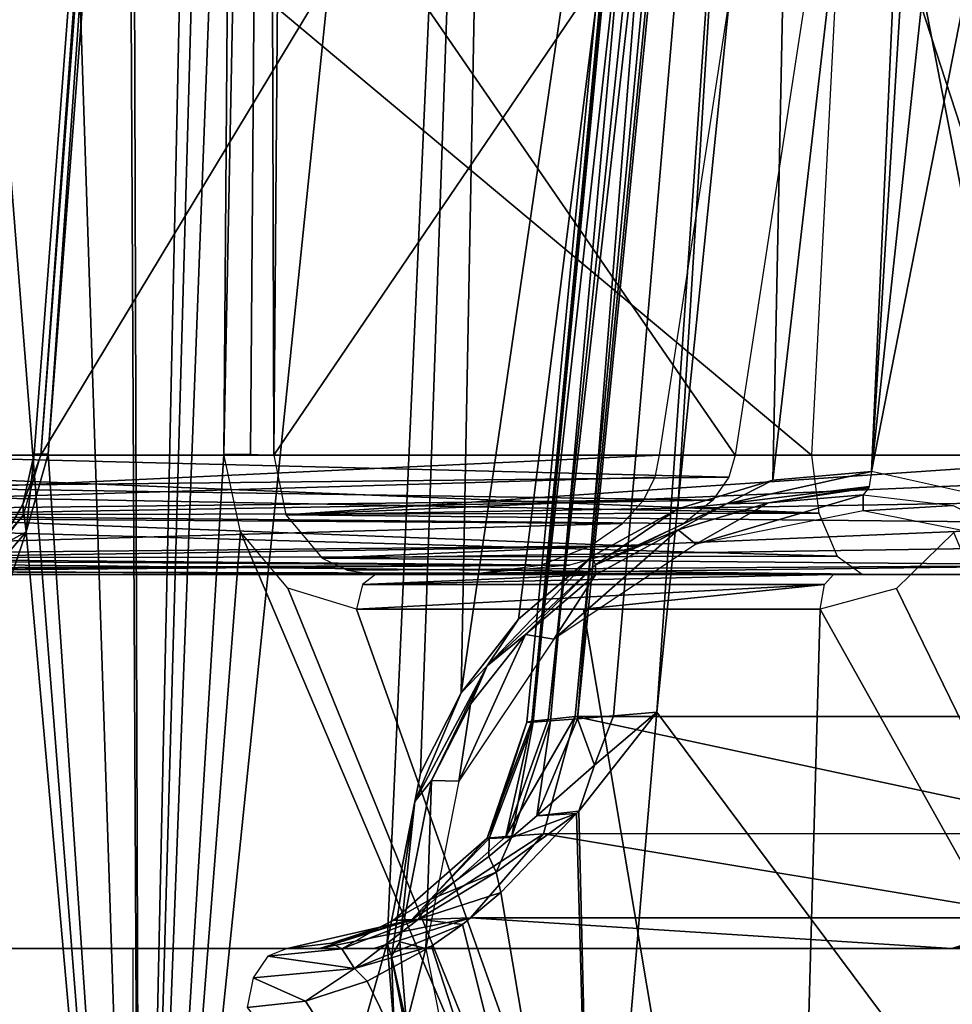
# Model space of a CAD drawing. Header units: millimetres. Extents: x -54 to 54, y -60 to 48.
# Tile 32 of 60: x -14.77 to -7.29, y 16.55 to 24.45. Entities that reach past the tile are written whole.
import ezdxf

# ---------------------------------------------------------------- set-up
doc = ezdxf.new("R2010")
doc.units = ezdxf.units.MM
doc.header["$LTSCALE"] = 41.718519
for name, color, linetype in [('1', 7, 'CONTINUOUS'), ('102', 7, 'CONTINUOUS'), ('103', 7, 'CONTINUOUS'), ('104', 7, 'CONTINUOUS'), ('13', 7, 'CONTINUOUS'), ('133', 7, 'CONTINUOUS'), ('143', 7, 'CONTINUOUS'), ('163', 7, 'CONTINUOUS'), ('164', 7, 'CONTINUOUS'), ('17', 7, 'CONTINUOUS'), ('18', 7, 'CONTINUOUS'), ('19', 7, 'CONTINUOUS'), ('219', 7, 'CONTINUOUS'), ('226', 7, 'CONTINUOUS'), ('235', 7, 'CONTINUOUS'), ('238', 7, 'CONTINUOUS'), ('28', 7, 'CONTINUOUS'), ('3', 7, 'CONTINUOUS'), ('30', 7, 'CONTINUOUS'), ('32', 7, 'CONTINUOUS'), ('33', 7, 'CONTINUOUS'), ('57', 7, 'CONTINUOUS'), ('58', 7, 'CONTINUOUS'), ('67', 7, 'CONTINUOUS'), ('7', 7, 'CONTINUOUS'), ('71', 7, 'CONTINUOUS'), ('78', 7, 'CONTINUOUS'), ('81', 7, 'CONTINUOUS'), ('88', 7, 'CONTINUOUS')]:
    doc.layers.add(name, color=color, linetype=linetype)

msp = doc.modelspace()

# ---------------------------------------------------------------- linework, layer by layer
at = {"layer": '1', "color": 7, "linetype": 'Continuous', "true_color": 0xe0f2ff}
for points in [[(-19.4276, 20, -12.8852), (-8.0887, 20, -7.4246), (-17.5687, 20, -15.3231), (-19.4276, 20, -12.8852)], [(-19.4276, 20, 12.8852), (-16.8851, 20, 16.0733), (-11.1723, 20, 8.9096), (-19.4276, 20, 12.8852)], [(-8.0887, 20, -7.4246), (-15.406, 20, -17.4961), (-17.5687, 20, -15.3231), (-8.0887, 20, -7.4246)], [(-10.1148, 20, 21.0036), (-8.239, 20, 21.8077), (-11.913, 20, 20.0384), (-10.1148, 20, 21.0036)], [(-11.913, 20, 20.0384), (-8.239, 20, 21.8077), (-6.2001, 20, 12.8747), (-11.913, 20, 20.0384)]]:
    msp.add_3dface(points, dxfattribs=at)
at = {"layer": '102', "color": 7, "linetype": 'Continuous', "true_color": 0xe0f2ff}
for points in [[(-9.6339, 20.9564, 7.0599), (-19.9098, 20.9564, 12.0085), (-19.8715, 20.4785, 12.1519), (-9.6339, 20.9564, 7.0599)], [(-9.6339, 20.9564, 7.0599), (-19.8715, 20.4785, 12.1519), (-9.6703, 20.7798, 7.1036), (-9.6339, 20.9564, 7.0599)], [(-9.6703, 20.7798, 7.1036), (-19.8715, 20.4785, 12.1519), (-9.763, 20.5971, 7.2151), (-9.6703, 20.7798, 7.1036)], [(-9.763, 20.5971, 7.2151), (-19.8715, 20.4785, 12.1519), (-9.9304, 20.4088, 7.4164), (-9.763, 20.5971, 7.2151)], [(-19.8715, 20.4785, 12.1519), (-19.7026, 20.1305, 12.4694), (-9.9304, 20.4088, 7.4164), (-19.8715, 20.4785, 12.1519)], [(-9.9304, 20.4088, 7.4164), (-19.7026, 20.1305, 12.4694), (-10.1939, 20.2278, 7.7333), (-9.9304, 20.4088, 7.4164)], [(-10.1939, 20.2278, 7.7333), (-19.7026, 20.1305, 12.4694), (-10.588, 20.0748, 8.207), (-10.1939, 20.2278, 7.7333)], [(-19.7026, 20.1305, 12.4694), (-19.5765, 20.0341, 12.6697), (-10.588, 20.0748, 8.207), (-19.7026, 20.1305, 12.4694)], [(-19.5765, 20.0341, 12.6697), (-19.4276, 20, 12.8852), (-10.588, 20.0748, 8.207), (-19.5765, 20.0341, 12.6697)], [(-19.4276, 20, 12.8852), (-11.1723, 20, 8.9096), (-10.588, 20.0748, 8.207), (-19.4276, 20, 12.8852)]]:
    msp.add_3dface(points, dxfattribs=at)
at = {"layer": '103', "color": 7, "linetype": 'Continuous', "true_color": 0xe0f2ff}
for points in [[(-16.1378, 20.9564, 16.7385), (-9.0773, 20.7798, 7.8471), (-16.184, 20.7025, 16.7253), (-16.1378, 20.9564, 16.7385)], [(-16.1378, 20.9564, 16.7385), (-9.0266, 20.9564, 7.8214), (-9.0773, 20.7798, 7.8471), (-16.1378, 20.9564, 16.7385)], [(-9.0773, 20.7798, 7.8471), (-9.2067, 20.5971, 7.9127), (-16.184, 20.7025, 16.7253), (-9.0773, 20.7798, 7.8471)], [(-16.184, 20.7025, 16.7253), (-9.2067, 20.5971, 7.9127), (-16.2716, 20.4733, 16.6673), (-16.184, 20.7025, 16.7253)], [(-9.2067, 20.5971, 7.9127), (-9.4402, 20.4088, 8.0311), (-16.2716, 20.4733, 16.6673), (-9.2067, 20.5971, 7.9127)], [(-16.2716, 20.4733, 16.6673), (-9.8077, 20.2278, 8.2176), (-16.5448, 20.1275, 16.4303), (-16.2716, 20.4733, 16.6673)], [(-9.4402, 20.4088, 8.0311), (-9.8077, 20.2278, 8.2176), (-16.2716, 20.4733, 16.6673), (-9.4402, 20.4088, 8.0311)], [(-9.8077, 20.2278, 8.2176), (-10.3573, 20.0748, 8.4963), (-16.5448, 20.1275, 16.4303), (-9.8077, 20.2278, 8.2176)], [(-16.5448, 20.1275, 16.4303), (-10.3573, 20.0748, 8.4963), (-16.7119, 20.0327, 16.2626), (-16.5448, 20.1275, 16.4303)], [(-10.3573, 20.0748, 8.4963), (-11.1723, 20, 8.9096), (-16.7119, 20.0327, 16.2626), (-10.3573, 20.0748, 8.4963)], [(-11.1723, 20, 8.9096), (-16.8851, 20, 16.0733), (-16.7119, 20.0327, 16.2626), (-11.1723, 20, 8.9096)]]:
    msp.add_3dface(points, dxfattribs=at)
at = {"layer": '104', "color": 7, "linetype": 'Continuous', "true_color": 0xe0f2ff}
for points in [[(-5.6167, 20.9564, 10.5408), (-12.7278, 20.9564, 19.4578), (-12.631, 20.4783, 19.5705), (-5.6167, 20.9564, 10.5408)], [(-5.6167, 20.9564, 10.5408), (-12.631, 20.4783, 19.5705), (-5.6305, 20.7798, 10.5959), (-5.6167, 20.9564, 10.5408)], [(-5.6305, 20.7798, 10.5959), (-12.631, 20.4783, 19.5705), (-5.6656, 20.5971, 10.7366), (-5.6305, 20.7798, 10.5959)], [(-5.6656, 20.5971, 10.7366), (-12.631, 20.4783, 19.5705), (-5.7291, 20.4088, 10.9906), (-5.6656, 20.5971, 10.7366)], [(-12.631, 20.4783, 19.5705), (-12.341, 20.1304, 19.7832), (-5.7291, 20.4088, 10.9906), (-12.631, 20.4783, 19.5705)], [(-5.7291, 20.4088, 10.9906), (-12.341, 20.1304, 19.7832), (-5.8291, 20.2278, 11.3904), (-5.7291, 20.4088, 10.9906)], [(-5.8291, 20.2278, 11.3904), (-12.341, 20.1304, 19.7832), (-5.9785, 20.0748, 11.9882), (-5.8291, 20.2278, 11.3904)], [(-12.341, 20.1304, 19.7832), (-12.1407, 20.0341, 19.9089), (-5.9785, 20.0748, 11.9882), (-12.341, 20.1304, 19.7832)], [(-12.1407, 20.0341, 19.9089), (-11.913, 20, 20.0384), (-5.9785, 20.0748, 11.9882), (-12.1407, 20.0341, 19.9089)], [(-11.913, 20, 20.0384), (-6.2001, 20, 12.8747), (-5.9785, 20.0748, 11.9882), (-11.913, 20, 20.0384)]]:
    msp.add_3dface(points, dxfattribs=at)
at = {"layer": '13', "color": 7, "linetype": 'Continuous', "true_color": 0xe0f2ff}
for points in [[(-14.5965, 20.9564, -18.0816), (-6.0365, 35.1444, -7.3536), (-13.9587, 29.3556, -17.8275), (-14.5965, 20.9564, -18.0816)], [(-7.2123, 20.9564, -7.9181), (-6.0365, 35.1444, -7.3536), (-14.5965, 20.9564, -18.0816), (-7.2123, 20.9564, -7.9181)]]:
    msp.add_3dface(points, dxfattribs=at)
at = {"layer": '133', "color": 7, "linetype": 'Continuous', "true_color": 0xe0f2ff}
for points in [[(-14.6503, 20.967, -18.2987), (-14.5965, 20.9564, -18.0816), (-13.2986, 38.7053, -17.7618), (-14.6503, 20.967, -18.2987)], [(-14.539, 20.9644, -18.493), (-14.6503, 20.967, -18.2987), (-13.2986, 38.7053, -17.7618), (-14.539, 20.9644, -18.493)], [(-14.5965, 20.9564, -18.0816), (-13.9587, 29.3556, -17.8275), (-13.2986, 38.7053, -17.7618), (-14.5965, 20.9564, -18.0816)], [(-13.8975, 29.3636, -18.2417), (-14.539, 20.9644, -18.493), (-13.2986, 38.7053, -17.7618), (-13.8975, 29.3636, -18.2417)]]:
    msp.add_3dface(points, dxfattribs=at)
at = {"layer": '143', "color": 7, "linetype": 'Continuous', "true_color": 0xe0f2ff}
for points in [[(-14.6503, 20.967, -18.2987), (-14.7157, 20.3424, -18.4089), (-14.7425, 20.561, -18.2682), (-14.6503, 20.967, -18.2987)], [(-14.5965, 20.9564, -18.0816), (-14.6503, 20.967, -18.2987), (-14.7425, 20.561, -18.2682), (-14.5965, 20.9564, -18.0816)], [(-14.7358, 20.478, -18.0247), (-14.5965, 20.9564, -18.0816), (-14.7425, 20.561, -18.2682), (-14.7358, 20.478, -18.0247)], [(-14.539, 20.9644, -18.493), (-14.7157, 20.3424, -18.4089), (-14.6503, 20.967, -18.2987), (-14.539, 20.9644, -18.493)], [(-14.9461, 20.2176, -18.1383), (-14.7358, 20.478, -18.0247), (-14.7425, 20.561, -18.2682), (-14.9461, 20.2176, -18.1383)], [(-14.7157, 20.3424, -18.4089), (-14.9461, 20.2176, -18.1383), (-14.7425, 20.561, -18.2682), (-14.7157, 20.3424, -18.4089)], [(-15.0304, 20.1299, -17.8177), (-14.7358, 20.478, -18.0247), (-14.9461, 20.2176, -18.1383), (-15.0304, 20.1299, -17.8177)], [(-14.7157, 20.3424, -18.4089), (-15.1023, 19.89, -18.1345), (-14.9461, 20.2176, -18.1383), (-14.7157, 20.3424, -18.4089)]]:
    msp.add_3dface(points, dxfattribs=at)
at = {"layer": '163', "color": 7, "linetype": 'Continuous', "true_color": 0xe0f2ff}
for points in [[(-12.7794, 38.7048, 18.1459), (-13.1291, 20.9644, 19.5192), (-12.9164, 20.9665, 19.5665), (-12.7794, 38.7048, 18.1459)], [(-13.0663, 29.3968, 18.8432), (-13.1291, 20.9644, 19.5192), (-12.7794, 38.7048, 18.1459), (-13.0663, 29.3968, 18.8432)], [(-12.7278, 20.9564, 19.4578), (-12.7794, 38.7048, 18.1459), (-12.9164, 20.9665, 19.5665), (-12.7278, 20.9564, 19.4578)], [(-12.7278, 20.9564, 19.4578), (-12.6615, 29.3888, 18.7841), (-12.7794, 38.7048, 18.1459), (-12.7278, 20.9564, 19.4578)]]:
    msp.add_3dface(points, dxfattribs=at)
at = {"layer": '164', "color": 7, "linetype": 'Continuous', "true_color": 0xe0f2ff}
for points in [[(-8.3113, 19.9195, 21.9991), (-8.239, 20, 21.8077), (-12.0175, 19.9195, 20.2143), (-8.3113, 19.9195, 21.9991)], [(-10.1148, 20, 21.0036), (-11.913, 20, 20.0384), (-12.0175, 19.9195, 20.2143), (-10.1148, 20, 21.0036)], [(-8.239, 20, 21.8077), (-10.1148, 20, 21.0036), (-12.0175, 19.9195, 20.2143), (-8.239, 20, 21.8077)], [(-12.0659, 19.7211, 20.2957), (-8.3113, 19.9195, 21.9991), (-12.0175, 19.9195, 20.2143), (-12.0659, 19.7211, 20.2957)], [(-12.0659, 19.7211, 20.2957), (-10.2446, 19.7211, 21.2732), (-8.3113, 19.9195, 21.9991), (-12.0659, 19.7211, 20.2957)], [(-10.2446, 19.7211, 21.2732), (-8.3448, 19.7211, 22.0877), (-8.3113, 19.9195, 21.9991), (-10.2446, 19.7211, 21.2732)]]:
    msp.add_3dface(points, dxfattribs=at)
at = {"layer": '17', "color": 7, "linetype": 'Continuous', "true_color": 0xe0f2ff}
for points in [[(-19.9098, 20.9564, 12.0085), (-9.6339, 20.9564, 7.0599), (-7.7965, 32.9344, 5.5946), (-19.9098, 20.9564, 12.0085)], [(-19.5577, 29.3888, 11.4303), (-19.9098, 20.9564, 12.0085), (-7.7965, 32.9344, 5.5946), (-19.5577, 29.3888, 11.4303)]]:
    msp.add_3dface(points, dxfattribs=at)
at = {"layer": '18', "color": 7, "linetype": 'Continuous', "true_color": 0xe0f2ff}
for points in [[(-7.1892, 32.9344, 6.3561), (-9.0266, 20.9564, 7.8214), (-15.4299, 30.2511, 16.5017), (-7.1892, 32.9344, 6.3561)], [(-15.4299, 30.2511, 16.5017), (-9.0266, 20.9564, 7.8214), (-16.1378, 20.9564, 16.7385), (-15.4299, 30.2511, 16.5017)]]:
    msp.add_3dface(points, dxfattribs=at)
at = {"layer": '19', "color": 7, "linetype": 'Continuous', "true_color": 0xe0f2ff}
for points in [[(-12.7278, 20.9564, 19.4578), (-5.6167, 20.9564, 10.5408), (-4.597, 32.9344, 8.4233), (-12.7278, 20.9564, 19.4578)], [(-12.6615, 29.3888, 18.7841), (-12.7278, 20.9564, 19.4578), (-4.597, 32.9344, 8.4233), (-12.6615, 29.3888, 18.7841)]]:
    msp.add_3dface(points, dxfattribs=at)
at = {"layer": '219', "color": 7, "linetype": 'Continuous', "true_color": 0xe0f2ff}
for points in [[(-9.0958, 20.5659, -21.7556), (-7.9328, 20.8254, -22.1564), (-7.9516, 20.7067, -22.2027), (-9.0958, 20.5659, -21.7556)], [(-8.7265, 20.757, -21.8612), (-7.9328, 20.8254, -22.1564), (-9.0958, 20.5659, -21.7556), (-8.7265, 20.757, -21.8612)], [(-9.4861, 20.5258, -21.5602), (-8.7265, 20.757, -21.8612), (-9.0958, 20.5659, -21.7556), (-9.4861, 20.5258, -21.5602)], [(-8.7589, 20.5757, -22.036), (-9.0958, 20.5659, -21.7556), (-7.9516, 20.7067, -22.2027), (-8.7589, 20.5757, -22.036)], [(-8.7589, 20.5757, -22.036), (-7.9516, 20.7067, -22.2027), (-7.9551, 20.6966, -22.2117), (-8.7589, 20.5757, -22.036)], [(-8, 20.6397, -22.3338), (-8.7589, 20.5757, -22.036), (-7.9551, 20.6966, -22.2117), (-8, 20.6397, -22.3338)], [(-9.4856, 20.3573, -21.7324), (-10.1481, 20.0784, -21.3102), (-9.0958, 20.5659, -21.7556), (-9.4856, 20.3573, -21.7324)], [(-10.1481, 20.0784, -21.3102), (-9.4861, 20.5258, -21.5602), (-9.0958, 20.5659, -21.7556), (-10.1481, 20.0784, -21.3102)], [(-8.7589, 20.5757, -22.036), (-9.4856, 20.3573, -21.7324), (-9.0958, 20.5659, -21.7556), (-8.7589, 20.5757, -22.036)], [(-10.1778, 20.1446, -21.2722), (-9.4861, 20.5258, -21.5602), (-10.1481, 20.0784, -21.3102), (-10.1778, 20.1446, -21.2722)], [(-9.4856, 20.3573, -21.7324), (-10.1476, 19.9963, -21.4417), (-10.1481, 20.0784, -21.3102), (-9.4856, 20.3573, -21.7324)], [(-10.7652, 19.6409, -21.0209), (-10.1778, 20.1446, -21.2722), (-11.0169, 19.2669, -20.9296), (-10.7652, 19.6409, -21.0209)], [(-11.0169, 19.2669, -20.9296), (-10.1778, 20.1446, -21.2722), (-10.1481, 20.0784, -21.3102), (-11.0169, 19.2669, -20.9296)], [(-10.7099, 19.5189, -21.188), (-11.0169, 19.2669, -20.9296), (-10.1481, 20.0784, -21.3102), (-10.7099, 19.5189, -21.188)], [(-10.1476, 19.9963, -21.4417), (-10.7099, 19.5189, -21.188), (-10.1481, 20.0784, -21.3102), (-10.1476, 19.9963, -21.4417)], [(-11.2257, 19.0503, -20.8259), (-10.7652, 19.6409, -21.0209), (-11.0169, 19.2669, -20.9296), (-11.2257, 19.0503, -20.8259)], [(-10.7099, 19.5189, -21.188), (-11.1508, 18.9589, -20.991), (-11.0169, 19.2669, -20.9296), (-10.7099, 19.5189, -21.188)], [(-11.597, 18.1802, -20.697), (-11.2257, 19.0503, -20.8259), (-11.0169, 19.2669, -20.9296), (-11.597, 18.1802, -20.697)], [(-11.4639, 18.3477, -20.8619), (-11.597, 18.1802, -20.697), (-11.0169, 19.2669, -20.9296), (-11.4639, 18.3477, -20.8619)], [(-11.1508, 18.9589, -20.991), (-11.4639, 18.3477, -20.8619), (-11.0169, 19.2669, -20.9296), (-11.1508, 18.9589, -20.991)], [(-11.5528, 18.4061, -20.6982), (-11.2257, 19.0503, -20.8259), (-11.597, 18.1802, -20.697), (-11.5528, 18.4061, -20.6982)], [(-11.8193, 17.0428, -20.6579), (-11.5528, 18.4061, -20.6982), (-11.597, 18.1802, -20.697), (-11.8193, 17.0428, -20.6579)], [(-11.4639, 18.3477, -20.8619), (-11.7186, 17.0539, -20.8206), (-11.597, 18.1802, -20.697), (-11.4639, 18.3477, -20.8619)], [(-11.7855, 16.938, -20.6905), (-11.8193, 17.0428, -20.6579), (-11.597, 18.1802, -20.697), (-11.7855, 16.938, -20.6905)], [(-11.7186, 17.0539, -20.8206), (-11.7855, 16.938, -20.6905), (-11.597, 18.1802, -20.697), (-11.7186, 17.0539, -20.8206)], [(-11.7633, 16.3476, -20.7461), (-11.8193, 17.0428, -20.6579), (-11.7855, 16.938, -20.6905), (-11.7633, 16.3476, -20.7461)], [(-11.7186, 17.0539, -20.8206), (-11.6647, 16.3942, -20.9091), (-11.7855, 16.938, -20.6905), (-11.7186, 17.0539, -20.8206)], [(-11.5528, 15.7268, -20.9227), (-11.7633, 16.3476, -20.7461), (-11.7855, 16.938, -20.6905), (-11.5528, 15.7268, -20.9227)], [(-11.6647, 16.3942, -20.9091), (-11.5528, 15.7268, -20.9227), (-11.7855, 16.938, -20.6905), (-11.6647, 16.3942, -20.9091)]]:
    msp.add_3dface(points, dxfattribs=at)
at = {"layer": '226', "color": 7, "linetype": 'Continuous', "true_color": 0xe0f2ff}
for points in [[(-10.282, 18.1021, -17.2144), (-9.6551, 18.8953, -17.5263), (-10.1558, 18.4704, -17.2351), (-10.282, 18.1021, -17.2144)], [(-10.619, 18.0647, -16.8955), (-10.282, 18.1021, -17.2144), (-10.1558, 18.4704, -17.2351), (-10.619, 18.0647, -16.8955)], [(-10.2989, 18.0823, -17.2055), (-10.282, 18.1021, -17.2144), (-10.619, 18.0647, -16.8955), (-10.2989, 18.0823, -17.2055)], [(-10.2989, 18.0823, -17.2055), (-10.8225, 17.8891, -16.7282), (-10.9444, 17.6112, -16.7961), (-10.2989, 18.0823, -17.2055)], [(-10.9076, 17.4496, -16.8657), (-10.2989, 18.0823, -17.2055), (-10.9444, 17.6112, -16.7961), (-10.9076, 17.4496, -16.8657)], [(-10.8225, 17.8891, -16.7282), (-10.2989, 18.0823, -17.2055), (-10.619, 18.0647, -16.8955), (-10.8225, 17.8891, -16.7282)], [(-10.8225, 17.8891, -16.7282), (-11.0031, 17.7388, -16.5733), (-10.9444, 17.6112, -16.7961), (-10.8225, 17.8891, -16.7282)], [(-11.0031, 17.7388, -16.5733), (-11.4731, 17.3933, -16.1505), (-10.9444, 17.6112, -16.7961), (-11.0031, 17.7388, -16.5733)], [(-11.5689, 17.2354, -16.3173), (-10.9076, 17.4496, -16.8657), (-10.9444, 17.6112, -16.7961), (-11.5689, 17.2354, -16.3173)], [(-11.4731, 17.3933, -16.1505), (-11.5689, 17.2354, -16.3173), (-10.9444, 17.6112, -16.7961), (-11.4731, 17.3933, -16.1505)], [(-11.4731, 17.3933, -16.1505), (-11.7698, 17.223, -15.8741), (-11.5689, 17.2354, -16.3173), (-11.4731, 17.3933, -16.1505)], [(-11.2155, 17.1929, -16.6788), (-10.9076, 17.4496, -16.8657), (-11.5689, 17.2354, -16.3173), (-11.2155, 17.1929, -16.6788)], [(-12.1829, 16.9979, -15.7886), (-12.08, 16.8395, -16.0605), (-11.5689, 17.2354, -16.3173), (-12.1829, 16.9979, -15.7886)], [(-11.8843, 17.169, -15.7658), (-12.1829, 16.9979, -15.7886), (-11.5689, 17.2354, -16.3173), (-11.8843, 17.169, -15.7658)], [(-12.08, 16.8395, -16.0605), (-11.2155, 17.1929, -16.6788), (-11.5689, 17.2354, -16.3173), (-12.08, 16.8395, -16.0605)], [(-11.7698, 17.223, -15.8741), (-11.8843, 17.169, -15.7658), (-11.5689, 17.2354, -16.3173), (-11.7698, 17.223, -15.8741)], [(-11.8843, 17.169, -15.7658), (-12.2643, 17.0413, -15.3988), (-12.1829, 16.9979, -15.7886), (-11.8843, 17.169, -15.7658)], [(-11.4626, 17.0178, -16.5211), (-11.2155, 17.1929, -16.6788), (-12.08, 16.8395, -16.0605), (-11.4626, 17.0178, -16.5211)], [(-12.6203, 17, -15.0415), (-12.7759, 16.9374, -15.227), (-12.1829, 16.9979, -15.7886), (-12.6203, 17, -15.0415)], [(-12.7759, 16.9374, -15.227), (-12.08, 16.8395, -16.0605), (-12.1829, 16.9979, -15.7886), (-12.7759, 16.9374, -15.227)], [(-12.2643, 17.0413, -15.3988), (-12.6203, 17, -15.0415), (-12.1829, 16.9979, -15.7886), (-12.2643, 17.0413, -15.3988)], [(-11.9805, 16.7374, -16.1678), (-11.4626, 17.0178, -16.5211), (-12.08, 16.8395, -16.0605), (-11.9805, 16.7374, -16.1678)], [(-12.8928, 16.765, -15.3663), (-12.08, 16.8395, -16.0605), (-12.7759, 16.9374, -15.227), (-12.8928, 16.765, -15.3663)], [(-12.8928, 16.765, -15.3663), (-12.4732, 16.5778, -15.8014), (-12.08, 16.8395, -16.0605), (-12.8928, 16.765, -15.3663)], [(-12.4732, 16.5778, -15.8014), (-11.9805, 16.7374, -16.1678), (-12.08, 16.8395, -16.0605), (-12.4732, 16.5778, -15.8014)], [(-12.9412, 16.5262, -15.424), (-12.4732, 16.5778, -15.8014), (-12.8928, 16.765, -15.3663), (-12.9412, 16.5262, -15.424)]]:
    msp.add_3dface(points, dxfattribs=at)
at = {"layer": '235', "linetype": 'Continuous'}
for points in [[(-14.75, 17, -1.299), (-16.8523, 17, -8.775), (-15.299, 17, -0.75), (-14.75, 17, -1.299)], [(-14, 17, -1.5), (-16.8523, 17, -8.775), (-14.75, 17, -1.299), (-14, 17, -1.5)], [(-13.8564, 17, -13), (-16.8523, 17, -8.775), (-14, 17, -1.5), (-13.8564, 17, -13)], [(-15.5327, 17, 10.9423), (-12.0005, 17, 14.7305), (-15.5, 17), (-15.5327, 17, 10.9423)], [(-15.5, 17), (-12.0005, 17, 14.7305), (-15.299, 17, 0.75), (-15.5, 17)], [(-15.299, 17, 0.75), (-12.0005, 17, 14.7305), (-14.75, 17, 1.299), (-15.299, 17, 0.75)], [(-14.75, 17, 1.299), (-12.0005, 17, 14.7305), (-14, 17, 1.5), (-14.75, 17, 1.299)], [(-14, 17, 1.5), (-12.0005, 17, 14.7305), (-13.25, 17, 1.299), (-14, 17, 1.5)], [(-13.25, 17, -1.299), (-13.8564, 17, -13), (-14, 17, -1.5), (-13.25, 17, -1.299)], [(-10.3028, 17, 5.1543), (-13.8564, 17, -13), (-10.3577, 17, 5.6767), (-10.3028, 17, 5.1543)], [(-9.9513, 17, 4.7639), (-13.8564, 17, -13), (-10.3028, 17, 5.1543), (-9.9513, 17, 4.7639)], [(-9.4374, 17, 4.6547), (-13.8564, 17, -13), (-9.9513, 17, 4.7639), (-9.4374, 17, 4.6547)], [(-8.9575, 17, 4.8683), (-13.8564, 17, -13), (-9.4374, 17, 4.6547), (-8.9575, 17, 4.8683)], [(-8.6949, 17, 5.3233), (-13.8564, 17, -13), (-8.9575, 17, 4.8683), (-8.6949, 17, 5.3233)], [(-0.2626, 17, -11.8084), (-13.8564, 17, -13), (-0.6876, 17, -11.4996), (-0.2626, 17, -11.8084)], [(0.2626, 17, -11.8084), (-13.8564, 17, -13), (-0.2626, 17, -11.8084), (0.2626, 17, -11.8084)], [(-13.8564, 17, -13), (-0.85, 17, -11), (-0.6876, 17, -11.4996), (-13.8564, 17, -13)], [(-12.701, 17, -0.75), (-13.8564, 17, -13), (-13.25, 17, -1.299), (-12.701, 17, -0.75)], [(-13.8564, 17, -13), (-12.5, 17), (-10.3577, 17, 5.6767), (-13.8564, 17, -13)], [(-12.5, 17), (-13.8564, 17, -13), (-12.701, 17, -0.75), (-12.5, 17)], [(-2.5898, 17, 18.8227), (-13.8564, 17, -13), (-8.6949, 17, 5.3233), (-2.5898, 17, 18.8227)], [(-13.8564, 17, -13), (-2.5898, 17, 18.8227), (-0.85, 17, -11), (-13.8564, 17, -13)], [(13.8564, 17, -13), (-13.8564, 17, -13), (0.2626, 17, -11.8084), (13.8564, 17, -13)], [(-13.25, 17, 1.299), (-12.0005, 17, 14.7305), (-12.701, 17, 0.75), (-13.25, 17, 1.299)], [(-12.0005, 17, 14.7305), (-12.5, 17), (-12.701, 17, 0.75), (-12.0005, 17, 14.7305)], [(-12.5, 17), (-12.0005, 17, 14.7305), (-10.3577, 17, 5.6767), (-12.5, 17)], [(-12.0005, 17, 14.7305), (-7.5766, 17, 17.424), (-10.3577, 17, 5.6767), (-12.0005, 17, 14.7305)], [(-10.3577, 17, 5.6767), (-7.5766, 17, 17.424), (-10.095, 17, 6.1317), (-10.3577, 17, 5.6767)], [(-10.095, 17, 6.1317), (-7.5766, 17, 17.424), (-9.6152, 17, 6.3453), (-10.095, 17, 6.1317)], [(-7.5766, 17, 17.424), (-9.1013, 17, 6.2361), (-9.6152, 17, 6.3453), (-7.5766, 17, 17.424)], [(-9.1013, 17, 6.2361), (-7.5766, 17, 17.424), (-8.7498, 17, 5.8457), (-9.1013, 17, 6.2361)], [(-8.7498, 17, 5.8457), (-7.5766, 17, 17.424), (-8.6949, 17, 5.3233), (-8.7498, 17, 5.8457)], [(-7.5766, 17, 17.424), (-2.5898, 17, 18.8227), (-8.6949, 17, 5.3233), (-7.5766, 17, 17.424)]]:
    msp.add_3dface(points, dxfattribs=at)
at = {"layer": '238', "linetype": 'Continuous'}
for points in [[(13.8564, 17, -13), (13.8564, 16, -13), (-13.8564, 16, -13), (13.8564, 17, -13)], [(-13.8564, 17, -13), (13.8564, 17, -13), (-13.8564, 16, -13), (-13.8564, 17, -13)]]:
    msp.add_3dface(points, dxfattribs=at)
at = {"layer": '28', "color": 7, "linetype": 'Continuous', "true_color": 0xe0f2ff}
for points in [[(-7.721, 34.3873, -5.4878), (-8.4152, 20.9564, -6.473), (-19.5215, 30.2511, -11.3711), (-7.721, 34.3873, -5.4878)], [(-8.4152, 20.9564, -6.473), (-19.9098, 20.9564, -12.0085), (-19.5215, 30.2511, -11.3711), (-8.4152, 20.9564, -6.473)]]:
    msp.add_3dface(points, dxfattribs=at)
at = {"layer": '3', "color": 7, "linetype": 'Continuous', "true_color": 0xe0f2ff}
for points in [[(-15.1766, 17, 1.4753), (-14.4199, 17, 1.8398), (-17.3722, 17, 9.15), (-15.1766, 17, 1.4753)], [(-17.3722, 17, 9.15), (-14.4199, 17, 1.8398), (-14.282, 17, 13.4737), (-17.3722, 17, 9.15)], [(-12.6203, 17, -15.0415), (-15.8871, 17), (-16.1915, 17, -11.1063), (-12.6203, 17, -15.0415)], [(-15.7003, 17, -0.8186), (-15.8871, 17), (-12.6203, 17, -15.0415), (-15.7003, 17, -0.8186)], [(-15.1766, 17, -1.4753), (-15.7003, 17, -0.8186), (-12.6203, 17, -15.0415), (-15.1766, 17, -1.4753)], [(-14.4199, 17, -1.8398), (-15.1766, 17, -1.4753), (-12.6203, 17, -15.0415), (-14.4199, 17, -1.8398)], [(-13.5801, 17, -1.8398), (-14.4199, 17, -1.8398), (-12.6203, 17, -15.0415), (-13.5801, 17, -1.8398)], [(-14.4199, 17, 1.8398), (-13.5801, 17, 1.8398), (-14.282, 17, 13.4737), (-14.4199, 17, 1.8398)], [(-12.2997, 17, 0.8186), (-12.1129, 17), (-14.282, 17, 13.4737), (-12.2997, 17, 0.8186)], [(-14.282, 17, 13.4737), (-12.1129, 17), (-10.1455, 17, 16.8103), (-14.282, 17, 13.4737)], [(-12.8234, 17, 1.4753), (-12.2997, 17, 0.8186), (-14.282, 17, 13.4737), (-12.8234, 17, 1.4753)], [(-13.5801, 17, 1.8398), (-12.8234, 17, 1.4753), (-14.282, 17, 13.4737), (-13.5801, 17, 1.8398)], [(-12.8234, 17, -1.4753), (-13.5801, 17, -1.8398), (-12.6203, 17, -15.0415), (-12.8234, 17, -1.4753)], [(-12.2997, 17, -0.8186), (-12.8234, 17, -1.4753), (-12.3622, 17, -14.1977), (-12.2997, 17, -0.8186)], [(-12.3622, 17, -14.1977), (-12.8234, 17, -1.4753), (-12.6203, 17, -15.0415), (-12.3622, 17, -14.1977)], [(-11.9259, 17, -13.4321), (-12.2997, 17, -0.8186), (-12.3622, 17, -14.1977), (-11.9259, 17, -13.4321)], [(-12.1129, 17), (-12.2997, 17, -0.8186), (-11.9259, 17, -13.4321), (-12.1129, 17)], [(-12.1129, 17), (-11.9259, 17, -13.4321), (-10.1455, 17, 16.8103), (-12.1129, 17)], [(-11.9259, 17, -13.4321), (-7.2901, 17, -7.0515), (-10.1455, 17, 16.8103), (-11.9259, 17, -13.4321)], [(-10.1455, 17, 16.8103), (-6.3305, 17, -6.1138), (-5.2657, 17, 18.9153), (-10.1455, 17, 16.8103)], [(-7.2901, 17, -7.0515), (-6.3305, 17, -6.1138), (-10.1455, 17, 16.8103), (-7.2901, 17, -7.0515)]]:
    msp.add_3dface(points, dxfattribs=at)
at = {"layer": '30', "color": 7, "linetype": 'Continuous', "true_color": 0xe0f2ff}
for points in [[(-14.7476, 38.7023, 16.6939), (-15.3971, 30.2591, 16.9099), (-13.8001, 10.0376, 19.993), (-14.7476, 38.7023, 16.6939)], [(-13.8883, 38.7023, 17.4153), (-14.7476, 38.7023, 16.6939), (-13.8001, 10.0376, 19.993), (-13.8883, 38.7023, 17.4153)], [(-12.9937, 38.7023, 18.0926), (-13.8883, 38.7023, 17.4153), (-13.8001, 10.0376, 19.993), (-12.9937, 38.7023, 18.0926)], [(-13.0663, 29.3968, 18.8432), (-12.9937, 38.7023, 18.0926), (-13.8001, 10.0376, 19.993), (-13.0663, 29.3968, 18.8432)], [(-15.3971, 30.2591, 16.9099), (-16.1083, 20.9644, 17.1434), (-13.8001, 10.0376, 19.993), (-15.3971, 30.2591, 16.9099)], [(-13.1291, 20.9644, 19.5192), (-13.0663, 29.3968, 18.8432), (-13.8001, 10.0376, 19.993), (-13.1291, 20.9644, 19.5192)], [(-16.1083, 20.9644, 17.1434), (-16.2789, 20.3364, 17.0427), (-13.8001, 10.0376, 19.993), (-16.1083, 20.9644, 17.1434)], [(-12.9961, 20.3428, 19.6606), (-13.1291, 20.9644, 19.5192), (-13.8001, 10.0376, 19.993), (-12.9961, 20.3428, 19.6606)], [(-16.2789, 20.3364, 17.0427), (-16.6412, 19.8869, 16.7339), (-13.8001, 10.0376, 19.993), (-16.2789, 20.3364, 17.0427)], [(-8.6145, 10.0376, 22.7146), (-12.9961, 20.3428, 19.6606), (-13.8001, 10.0376, 19.993), (-8.6145, 10.0376, 22.7146)], [(-12.6169, 19.8906, 19.9437), (-12.9961, 20.3428, 19.6606), (-8.6145, 10.0376, 22.7146), (-12.6169, 19.8906, 19.9437)], [(-7.2723, 20.3363, 22.4181), (-7.7327, 19.8868, 22.297), (-2.9282, 10.0376, 24.1161), (-7.2723, 20.3363, 22.4181)], [(-16.6412, 19.8869, 16.7339), (-17.1019, 19.7211, 16.2796), (-13.8001, 10.0376, 19.993), (-16.6412, 19.8869, 16.7339)], [(-12.0659, 19.7211, 20.2957), (-12.6169, 19.8906, 19.9437), (-8.6145, 10.0376, 22.7146), (-12.0659, 19.7211, 20.2957)], [(-7.7327, 19.8868, 22.297), (-8.3448, 19.7211, 22.0877), (-2.9282, 10.0376, 24.1161), (-7.7327, 19.8868, 22.297)], [(-13.8001, 10.0376, 19.993), (-17.1019, 19.7211, 16.2796), (-18.1838, 10.0376, 16.1094), (-13.8001, 10.0376, 19.993)], [(-10.2446, 19.7211, 21.2732), (-12.0659, 19.7211, 20.2957), (-8.6145, 10.0376, 22.7146), (-10.2446, 19.7211, 21.2732)], [(-8.3448, 19.7211, 22.0877), (-10.2446, 19.7211, 21.2732), (-8.6145, 10.0376, 22.7146), (-8.3448, 19.7211, 22.0877)], [(-2.9282, 10.0376, 24.1161), (-8.3448, 19.7211, 22.0877), (-8.6145, 10.0376, 22.7146), (-2.9282, 10.0376, 24.1161)]]:
    msp.add_3dface(points, dxfattribs=at)
at = {"layer": '32', "color": 7, "linetype": 'Continuous', "true_color": 0xe0f2ff}
for points in [[(-13.1802, 38.7023, -17.9572), (-13.8001, 10.0376, -19.993), (-13.8975, 29.3636, -18.2417), (-13.1802, 38.7023, -17.9572)], [(-10.8521, 38.7023, -19.4527), (-11.8193, 17.0428, -20.6579), (-13.8001, 10.0376, -19.993), (-10.8521, 38.7023, -19.4527)], [(-13.1802, 38.7023, -17.9572), (-10.8521, 38.7023, -19.4527), (-13.8001, 10.0376, -19.993), (-13.1802, 38.7023, -17.9572)], [(-11.8193, 17.0428, -20.6579), (-10.8521, 38.7023, -19.4527), (-11.5528, 18.4061, -20.6982), (-11.8193, 17.0428, -20.6579)], [(-11.5528, 18.4061, -20.6982), (-10.8521, 38.7023, -19.4527), (-11.2257, 19.0503, -20.8259), (-11.5528, 18.4061, -20.6982)], [(-10.8521, 38.7023, -19.4527), (-8.3566, 38.7023, -20.6481), (-11.2257, 19.0503, -20.8259), (-10.8521, 38.7023, -19.4527)], [(-11.2257, 19.0503, -20.8259), (-8.3566, 38.7023, -20.6481), (-10.7652, 19.6409, -21.0209), (-11.2257, 19.0503, -20.8259)], [(-10.7652, 19.6409, -21.0209), (-8.3566, 38.7023, -20.6481), (-10.1778, 20.1446, -21.2722), (-10.7652, 19.6409, -21.0209)], [(-10.1778, 20.1446, -21.2722), (-8.3566, 38.7023, -20.6481), (-9.4861, 20.5258, -21.5602), (-10.1778, 20.1446, -21.2722)], [(-9.4861, 20.5258, -21.5602), (-8.3566, 38.7023, -20.6481), (-8.7265, 20.757, -21.8612), (-9.4861, 20.5258, -21.5602)], [(-8.7265, 20.757, -21.8612), (-8.3566, 38.7023, -20.6481), (-7.4254, 32.0351, -21.4982), (-8.7265, 20.757, -21.8612)], [(-7.9328, 20.8254, -22.1564), (-8.7265, 20.757, -21.8612), (-7.4254, 32.0351, -21.4982), (-7.9328, 20.8254, -22.1564)], [(-7.3218, 30.7902, -21.6263), (-7.9328, 20.8254, -22.1564), (-7.4254, 32.0351, -21.4982), (-7.3218, 30.7902, -21.6263)], [(-6.9983, 29.5607, -21.8241), (-7.9328, 20.8254, -22.1564), (-7.3218, 30.7902, -21.6263), (-6.9983, 29.5607, -21.8241)], [(-6.4518, 28.3825, -22.0783), (-7.9328, 20.8254, -22.1564), (-6.9983, 29.5607, -21.8241), (-6.4518, 28.3825, -22.0783)], [(-14.539, 20.9644, -18.493), (-13.8975, 29.3636, -18.2417), (-13.8001, 10.0376, -19.993), (-14.539, 20.9644, -18.493)], [(-6.4666, 20.5009, -22.6516), (-7.9328, 20.8254, -22.1564), (-6.4518, 28.3825, -22.0783), (-6.4666, 20.5009, -22.6516)], [(-14.7157, 20.3424, -18.4089), (-14.539, 20.9644, -18.493), (-13.8001, 10.0376, -19.993), (-14.7157, 20.3424, -18.4089)], [(-18.1838, 10.0376, -16.1094), (-14.7157, 20.3424, -18.4089), (-13.8001, 10.0376, -19.993), (-18.1838, 10.0376, -16.1094)], [(-15.1023, 19.89, -18.1345), (-14.7157, 20.3424, -18.4089), (-18.1838, 10.0376, -16.1094), (-15.1023, 19.89, -18.1345)], [(-11.8193, 17.0428, -20.6579), (-11.7633, 16.3476, -20.7461), (-13.8001, 10.0376, -19.993), (-11.8193, 17.0428, -20.6579)]]:
    msp.add_3dface(points, dxfattribs=at)
at = {"layer": '33', "color": 7, "linetype": 'Continuous', "true_color": 0xe0f2ff}
for points in [[(-8.5346, 29.9062, -17.4582), (-5.2589, 13, -19.6263), (-7.454, 40.2093, -17.3601), (-8.5346, 29.9062, -17.4582)], [(-7.454, 40.2093, -17.3601), (-5.2589, 13, -19.6263), (-5.6247, 31.9724, -18.4877), (-7.454, 40.2093, -17.3601)], [(-9.6551, 18.8953, -17.5263), (-5.2589, 13, -19.6263), (-8.5346, 29.9062, -17.4582), (-9.6551, 18.8953, -17.5263)], [(-10.282, 18.1021, -17.2144), (-10.1594, 13, -17.5965), (-9.6551, 18.8953, -17.5263), (-10.282, 18.1021, -17.2144)], [(-10.1594, 13, -17.5965), (-5.2589, 13, -19.6263), (-9.6551, 18.8953, -17.5263), (-10.1594, 13, -17.5965)], [(-10.2989, 18.0823, -17.2055), (-10.1594, 13, -17.5965), (-10.282, 18.1021, -17.2144), (-10.2989, 18.0823, -17.2055)], [(-10.9076, 17.4496, -16.8657), (-10.1594, 13, -17.5965), (-10.2989, 18.0823, -17.2055), (-10.9076, 17.4496, -16.8657)], [(-11.2155, 17.1929, -16.6788), (-10.1594, 13, -17.5965), (-10.9076, 17.4496, -16.8657), (-11.2155, 17.1929, -16.6788)], [(-11.4626, 17.0178, -16.5211), (-10.1594, 13, -17.5965), (-11.2155, 17.1929, -16.6788), (-11.4626, 17.0178, -16.5211)], [(-11.9805, 16.7374, -16.1678), (-10.1594, 13, -17.5965), (-11.4626, 17.0178, -16.5211), (-11.9805, 16.7374, -16.1678)], [(-12.4732, 16.5778, -15.8014), (-10.1594, 13, -17.5965), (-11.9805, 16.7374, -16.1678), (-12.4732, 16.5778, -15.8014)], [(-12.9412, 16.5262, -15.424), (-10.1594, 13, -17.5965), (-12.4732, 16.5778, -15.8014), (-12.9412, 16.5262, -15.424)]]:
    msp.add_3dface(points, dxfattribs=at)
at = {"layer": '57', "color": 7, "linetype": 'Continuous', "true_color": 0xe0f2ff}
for points in [[(-8, 20.6397, -22.3338), (-9.3432, 20.2428, -24.8105), (-8.7589, 20.5757, -22.036), (-8, 20.6397, -22.3338)], [(-8, 20.5099, -24.8105), (-9.3432, 20.2428, -24.8105), (-8, 20.6397, -22.3338), (-8, 20.5099, -24.8105)], [(-8.7589, 20.5757, -22.036), (-9.3432, 20.2428, -24.8105), (-9.4856, 20.3573, -21.7324), (-8.7589, 20.5757, -22.036)], [(-9.4856, 20.3573, -21.7324), (-10.4819, 19.4819, -24.8105), (-10.1476, 19.9963, -21.4417), (-9.4856, 20.3573, -21.7324)], [(-9.3432, 20.2428, -24.8105), (-10.4819, 19.4819, -24.8105), (-9.4856, 20.3573, -21.7324), (-9.3432, 20.2428, -24.8105)], [(-10.1476, 19.9963, -21.4417), (-10.4819, 19.4819, -24.8105), (-10.7099, 19.5189, -21.188), (-10.1476, 19.9963, -21.4417)], [(-10.7099, 19.5189, -21.188), (-11.2428, 18.3432, -24.8105), (-11.1508, 18.9589, -20.991), (-10.7099, 19.5189, -21.188)], [(-10.4819, 19.4819, -24.8105), (-11.2428, 18.3432, -24.8105), (-10.7099, 19.5189, -21.188), (-10.4819, 19.4819, -24.8105)], [(-11.1508, 18.9589, -20.991), (-11.2428, 18.3432, -24.8105), (-11.4639, 18.3477, -20.8619), (-11.1508, 18.9589, -20.991)], [(-11.4639, 18.3477, -20.8619), (-11.5099, 17, -24.8105), (-11.7186, 17.0539, -20.8206), (-11.4639, 18.3477, -20.8619)], [(-11.2428, 18.3432, -24.8105), (-11.5099, 17, -24.8105), (-11.4639, 18.3477, -20.8619), (-11.2428, 18.3432, -24.8105)], [(-11.7186, 17.0539, -20.8206), (-11.5099, 17, -24.8105), (-11.6647, 16.3942, -20.9091), (-11.7186, 17.0539, -20.8206)], [(-11.5099, 17, -24.8105), (-11.2428, 15.6568, -24.8105), (-11.6647, 16.3942, -20.9091), (-11.5099, 17, -24.8105)]]:
    msp.add_3dface(points, dxfattribs=at)
at = {"layer": '58', "color": 7, "linetype": 'Continuous', "true_color": 0xe0f2ff}
for points in [[(-8, 20.5099, -24.8105), (-8, 20.6397, -22.3338), (-7.2791, 20.5535, -22.5983), (-8, 20.5099, -24.8105)], [(-6.6568, 20.2428, -24.8105), (-8, 20.5099, -24.8105), (-7.2791, 20.5535, -22.5983), (-6.6568, 20.2428, -24.8105)]]:
    msp.add_3dface(points, dxfattribs=at)
at = {"layer": '67', "color": 7, "linetype": 'Continuous', "true_color": 0xe0f2ff}
for points in [[(-10.3119, 18.8605, -14.605), (-5.9275, 17.9213, -8.0414), (-10.5638, 17.9205, -14.4217), (-10.3119, 18.8605, -14.605)], [(-10.3119, 18.8605, -14.605), (-5.676, 18.8605, -8.2242), (-5.9275, 17.9213, -8.0414), (-10.3119, 18.8605, -14.605)], [(-10.5638, 17.9205, -14.4217), (-6.5139, 17.2451, -7.6154), (-11.1504, 17.2447, -13.9955), (-10.5638, 17.9205, -14.4217)], [(-5.9275, 17.9213, -8.0414), (-6.5139, 17.2451, -7.6154), (-10.5638, 17.9205, -14.4217), (-5.9275, 17.9213, -8.0414)], [(-7.2901, 17, -7.0515), (-11.9259, 17, -13.4321), (-11.1504, 17.2447, -13.9955), (-7.2901, 17, -7.0515)], [(-6.5139, 17.2451, -7.6154), (-7.2901, 17, -7.0515), (-11.1504, 17.2447, -13.9955), (-6.5139, 17.2451, -7.6154)]]:
    msp.add_3dface(points, dxfattribs=at)
at = {"layer": '7', "color": 7, "linetype": 'Continuous', "true_color": 0xe0f2ff}
for points in [[(-10.3119, 18.8605, -14.605), (-9.2751, 29.9036, -14.4916), (-5.676, 18.8605, -8.2242), (-10.3119, 18.8605, -14.605)], [(-5.676, 18.8605, -8.2242), (-9.2751, 29.9036, -14.4916), (-5.4237, 29.1341, -9.0992), (-5.676, 18.8605, -8.2242)]]:
    msp.add_3dface(points, dxfattribs=at)
at = {"layer": '71', "color": 7, "linetype": 'Continuous', "true_color": 0xe0f2ff}
for points in [[(-10.6572, 18.8224, -15.3828), (-10.6974, 18.8151, -15.8075), (-8.625, 40.2902, -15.1681), (-10.6572, 18.8224, -15.3828)], [(-10.6974, 18.8151, -15.8075), (-10.6469, 18.8161, -16.2242), (-8.625, 40.2902, -15.1681), (-10.6974, 18.8151, -15.8075)], [(-8.28, 40.2442, -14.3522), (-10.6572, 18.8224, -15.3828), (-8.625, 40.2902, -15.1681), (-8.28, 40.2442, -14.3522)], [(-10.6469, 18.8161, -16.2242), (-10.5099, 18.8252, -16.6202), (-8.5847, 40.2997, -16.0541), (-10.6469, 18.8161, -16.2242)], [(-8.625, 40.2902, -15.1681), (-10.6469, 18.8161, -16.2242), (-8.5847, 40.2997, -16.0541), (-8.625, 40.2902, -15.1681)], [(-10.5099, 18.8252, -16.6202), (-10.2923, 18.842, -16.9793), (-8.5847, 40.2997, -16.0541), (-10.5099, 18.8252, -16.6202)], [(-8.5847, 40.2997, -16.0541), (-10.2923, 18.842, -16.9793), (-8.1669, 40.2709, -16.8361), (-8.5847, 40.2997, -16.0541)], [(-10.6572, 18.8224, -15.3828), (-8.28, 40.2442, -14.3522), (-10.5269, 18.8377, -14.976), (-10.6572, 18.8224, -15.3828)], [(-8.28, 40.2442, -14.3522), (-9.2751, 29.9036, -14.4916), (-10.5269, 18.8377, -14.976), (-8.28, 40.2442, -14.3522)], [(-10.2923, 18.842, -16.9793), (-10.0031, 18.8657, -17.2859), (-8.1669, 40.2709, -16.8361), (-10.2923, 18.842, -16.9793)], [(-10.0031, 18.8657, -17.2859), (-9.6551, 18.8953, -17.5263), (-8.1669, 40.2709, -16.8361), (-10.0031, 18.8657, -17.2859)], [(-9.6551, 18.8953, -17.5263), (-8.5346, 29.9062, -17.4582), (-8.1669, 40.2709, -16.8361), (-9.6551, 18.8953, -17.5263)], [(-9.2751, 29.9036, -14.4916), (-10.3119, 18.8605, -14.605), (-10.5269, 18.8377, -14.976), (-9.2751, 29.9036, -14.4916)]]:
    msp.add_3dface(points, dxfattribs=at)
at = {"layer": '78', "color": 7, "linetype": 'Continuous', "true_color": 0xe0f2ff}
for points in [[(-7.2901, 17, -7.0515), (-6.5139, 17.2451, -7.6154), (-5.7999, 17.2314, -6.8822), (-7.2901, 17, -7.0515)], [(-6.3305, 17, -6.1138), (-7.2901, 17, -7.0515), (-5.7999, 17.2314, -6.8822), (-6.3305, 17, -6.1138)]]:
    msp.add_3dface(points, dxfattribs=at)
at = {"layer": '81', "color": 7, "linetype": 'Continuous', "true_color": 0xe0f2ff}
for points in [[(-9.6551, 18.8953, -17.5263), (-10.0031, 18.8657, -17.2859), (-10.1558, 18.4704, -17.2351), (-9.6551, 18.8953, -17.5263)], [(-10.6974, 18.8151, -15.8075), (-10.6572, 18.8224, -15.3828), (-11.0169, 17.8848, -15.5437), (-10.6974, 18.8151, -15.8075)], [(-10.6572, 18.8224, -15.3828), (-10.8672, 17.8978, -14.9506), (-11.0169, 17.8848, -15.5437), (-10.6572, 18.8224, -15.3828)], [(-10.6974, 18.8151, -15.8075), (-11.0169, 17.8848, -15.5437), (-10.9996, 17.8823, -16.156), (-10.6974, 18.8151, -15.8075)], [(-10.6469, 18.8161, -16.2242), (-10.9996, 17.8823, -16.156), (-10.8225, 17.8891, -16.7282), (-10.6469, 18.8161, -16.2242)], [(-10.6469, 18.8161, -16.2242), (-10.6974, 18.8151, -15.8075), (-10.9996, 17.8823, -16.156), (-10.6469, 18.8161, -16.2242)], [(-10.5269, 18.8377, -14.976), (-10.3119, 18.8605, -14.605), (-10.8672, 17.8978, -14.9506), (-10.5269, 18.8377, -14.976)], [(-10.3119, 18.8605, -14.605), (-10.5638, 17.9205, -14.4217), (-10.8672, 17.8978, -14.9506), (-10.3119, 18.8605, -14.605)], [(-10.6572, 18.8224, -15.3828), (-10.5269, 18.8377, -14.976), (-10.8672, 17.8978, -14.9506), (-10.6572, 18.8224, -15.3828)], [(-10.5099, 18.8252, -16.6202), (-10.8225, 17.8891, -16.7282), (-10.619, 18.0647, -16.8955), (-10.5099, 18.8252, -16.6202)], [(-10.5099, 18.8252, -16.6202), (-10.6469, 18.8161, -16.2242), (-10.8225, 17.8891, -16.7282), (-10.5099, 18.8252, -16.6202)], [(-10.2923, 18.842, -16.9793), (-10.619, 18.0647, -16.8955), (-10.1558, 18.4704, -17.2351), (-10.2923, 18.842, -16.9793)], [(-10.2923, 18.842, -16.9793), (-10.5099, 18.8252, -16.6202), (-10.619, 18.0647, -16.8955), (-10.2923, 18.842, -16.9793)], [(-10.0031, 18.8657, -17.2859), (-10.2923, 18.842, -16.9793), (-10.1558, 18.4704, -17.2351), (-10.0031, 18.8657, -17.2859)], [(-11.6248, 17.2295, -14.8832), (-11.7698, 17.223, -15.8741), (-11.0169, 17.8848, -15.5437), (-11.6248, 17.2295, -14.8832)], [(-11.7698, 17.223, -15.8741), (-11.4731, 17.3933, -16.1505), (-11.0169, 17.8848, -15.5437), (-11.7698, 17.223, -15.8741)], [(-10.5638, 17.9205, -14.4217), (-11.6248, 17.2295, -14.8832), (-10.8672, 17.8978, -14.9506), (-10.5638, 17.9205, -14.4217)], [(-10.5638, 17.9205, -14.4217), (-11.1504, 17.2447, -13.9955), (-11.6248, 17.2295, -14.8832), (-10.5638, 17.9205, -14.4217)], [(-10.8672, 17.8978, -14.9506), (-11.6248, 17.2295, -14.8832), (-11.0169, 17.8848, -15.5437), (-10.8672, 17.8978, -14.9506)], [(-11.0169, 17.8848, -15.5437), (-11.4731, 17.3933, -16.1505), (-10.9996, 17.8823, -16.156), (-11.0169, 17.8848, -15.5437)], [(-10.9996, 17.8823, -16.156), (-11.4731, 17.3933, -16.1505), (-11.0031, 17.7388, -16.5733), (-10.9996, 17.8823, -16.156)], [(-10.8225, 17.8891, -16.7282), (-10.9996, 17.8823, -16.156), (-11.0031, 17.7388, -16.5733), (-10.8225, 17.8891, -16.7282)], [(-12.3622, 17, -14.1977), (-12.6203, 17, -15.0415), (-11.6248, 17.2295, -14.8832), (-12.3622, 17, -14.1977)], [(-11.6248, 17.2295, -14.8832), (-12.6203, 17, -15.0415), (-12.2643, 17.0413, -15.3988), (-11.6248, 17.2295, -14.8832)], [(-11.9259, 17, -13.4321), (-12.3622, 17, -14.1977), (-11.1504, 17.2447, -13.9955), (-11.9259, 17, -13.4321)], [(-11.1504, 17.2447, -13.9955), (-12.3622, 17, -14.1977), (-11.6248, 17.2295, -14.8832), (-11.1504, 17.2447, -13.9955)], [(-11.8843, 17.169, -15.7658), (-11.6248, 17.2295, -14.8832), (-12.2643, 17.0413, -15.3988), (-11.8843, 17.169, -15.7658)], [(-11.7698, 17.223, -15.8741), (-11.6248, 17.2295, -14.8832), (-11.8843, 17.169, -15.7658), (-11.7698, 17.223, -15.8741)]]:
    msp.add_3dface(points, dxfattribs=at)
at = {"layer": '88', "color": 7, "linetype": 'Continuous', "true_color": 0xe0f2ff}
for points in [[(-19.9098, 20.9564, -12.0085), (-8.3555, 20.4922, -6.597), (-19.9073, 20.7025, -12.0565), (-19.9098, 20.9564, -12.0085)], [(-19.9098, 20.9564, -12.0085), (-8.4152, 20.9564, -6.473), (-8.3555, 20.4922, -6.597), (-19.9098, 20.9564, -12.0085)], [(-19.9073, 20.7025, -12.0565), (-8.3555, 20.4922, -6.597), (-19.8702, 20.4733, -12.1548), (-19.9073, 20.7025, -12.0565)], [(-8.3555, 20.4922, -6.597), (-8.2081, 20.147, -6.9029), (-19.8702, 20.4733, -12.1548), (-8.3555, 20.4922, -6.597)], [(-19.8702, 20.4733, -12.1548), (-8.2081, 20.147, -6.9029), (-19.6998, 20.1275, -12.4739), (-19.8702, 20.4733, -12.1548)], [(-8.2081, 20.147, -6.9029), (-8.0077, 20.0018, -7.3191), (-19.6998, 20.1275, -12.4739), (-8.2081, 20.147, -6.9029)], [(-19.6998, 20.1275, -12.4739), (-8.0077, 20.0018, -7.3191), (-19.5737, 20.0327, -12.674), (-19.6998, 20.1275, -12.4739)], [(-8.0096, 20.0017, -7.3217), (-8.0491, 20.0004, -7.3731), (-19.5737, 20.0327, -12.674), (-8.0096, 20.0017, -7.3217)], [(-8.0077, 20.0018, -7.3191), (-8.0096, 20.0017, -7.3217), (-19.5737, 20.0327, -12.674), (-8.0077, 20.0018, -7.3191)], [(-8.0491, 20.0004, -7.3731), (-8.0887, 20, -7.4246), (-19.5737, 20.0327, -12.674), (-8.0491, 20.0004, -7.3731)], [(-8.0887, 20, -7.4246), (-19.4276, 20, -12.8852), (-19.5737, 20.0327, -12.674), (-8.0887, 20, -7.4246)]]:
    msp.add_3dface(points, dxfattribs=at)

doc.saveas('drawing.dxf')
